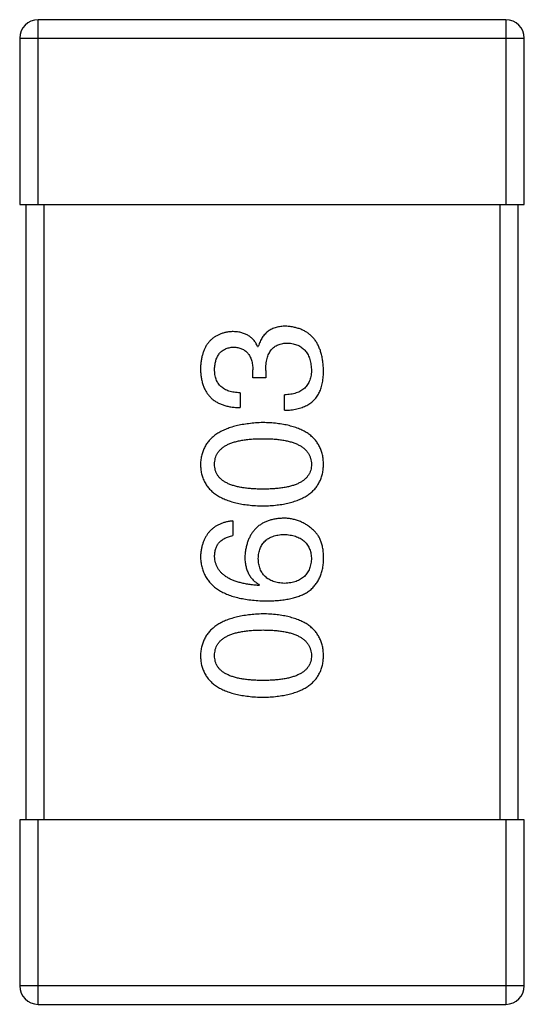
# Model space of a CAD drawing. Header units: millimetres. Extents: x 42 to 554, y 166 to 335.
# Tile 173 of 256: x 399.245 to 400.065, y 255.096 to 256.696. Entities that reach past the tile are written whole.
import ezdxf

# ---------------------------------------------------------------- set-up
doc = ezdxf.new("R2010")
doc.units = ezdxf.units.MM
doc.header["$LTSCALE"] = 30.734
doc.layers.get('0').update_dxf_attribs({"linetype": 'CONTINUOUS'})

msp = doc.modelspace()

# ---------------------------------------------------------------- linework, layer by layer
at = {"linetype": 'Continuous'}
for p, q in [((399.2746, 256.3959), (399.2746, 256.6959)), ((400.0346, 256.6959), (399.2746, 256.6959)), ((400.0346, 256.6959), (400.0346, 256.3959)), ((399.2446, 256.6659), (399.2446, 256.3959)), ((399.2446, 256.6659), (400.0646, 256.6659)), ((400.0646, 256.3959), (400.0646, 256.6659)), ((399.2446, 256.3959), (400.0646, 256.3959)), ((399.2546, 256.3959), (399.2546, 255.3959)), ((399.2846, 255.3959), (399.2846, 256.3959)), ((400.0246, 256.3959), (400.0246, 255.3959)), ((400.0546, 255.3959), (400.0546, 256.3959)), ((399.6312, 256.165), (399.6323, 256.165)), ((399.6236, 256.1137), (399.6236, 256.1268)), ((399.6444, 256.1137), (399.6236, 256.1137)), ((399.6444, 256.1257), (399.6444, 256.1137)), ((399.6028, 256.0896), (399.6028, 256.0656)), ((399.675, 256.0612), (399.675, 256.0864)), ((399.5908, 255.8815), (399.5908, 255.8575)), ((399.6345, 255.7777), (399.6334, 255.7766)), ((399.2446, 255.3959), (399.2446, 255.1259)), ((400.0646, 255.3959), (399.2446, 255.3959)), ((399.2746, 255.0959), (399.2746, 255.3959)), ((400.0346, 255.3959), (400.0346, 255.0959)), ((400.0646, 255.1259), (400.0646, 255.3959)), ((400.0646, 255.1259), (399.2446, 255.1259)), ((399.2746, 255.0959), (400.0346, 255.0959))]:
    msp.add_line(p, q, dxfattribs=at)
for centre, start, end in [((399.2746, 256.6659), 90, 180), ((400.0346, 256.6659), 0, 90), ((399.2746, 255.1259), 180, 270), ((400.0346, 255.1259), 270, 0)]:
    msp.add_arc(centre, 0.03, start, end, dxfattribs=at)
for points, knots in [([(399.6771, 256.1978), (399.6757, 256.1978), (399.6729, 256.1978), (399.6689, 256.1973), (399.665, 256.1968), (399.6613, 256.1958), (399.6578, 256.1947), (399.6544, 256.1933), (399.6513, 256.1916), (399.6484, 256.1897), (399.6457, 256.1875), (399.6432, 256.1851), (399.6409, 256.1823), (399.6387, 256.1794), (399.6369, 256.1761), (399.6351, 256.1727), (399.6336, 256.169), (399.6328, 256.1664), (399.6323, 256.165)], [0, 0, 0, 0, 0.071215, 0.138707, 0.20396, 0.266995, 0.327734, 0.387609, 0.445602, 0.503345, 0.561136, 0.618597, 0.677672, 0.738255, 0.799989, 0.863961, 0.930555, 1, 1, 1, 1]), ([(399.7383, 256.1268), (399.7382, 256.1295), (399.738, 256.1349), (399.737, 256.1426), (399.7356, 256.1498), (399.7338, 256.1566), (399.7316, 256.1628), (399.7288, 256.1685), (399.7257, 256.1738), (399.7221, 256.1785), (399.718, 256.1827), (399.7135, 256.1864), (399.7085, 256.1896), (399.7031, 256.1923), (399.6972, 256.1945), (399.6909, 256.1961), (399.6842, 256.1973), (399.6795, 256.1977), (399.6771, 256.1978)], [0, 0, 0, 0, 0.078078, 0.151942, 0.221594, 0.28726, 0.350176, 0.409768, 0.467648, 0.523784, 0.578904, 0.634014, 0.689819, 0.746826, 0.805875, 0.867063, 0.931764, 1, 1, 1, 1]), ([(399.5897, 256.1891), (399.5877, 256.1889), (399.5838, 256.1886), (399.5782, 256.1875), (399.573, 256.1861), (399.5681, 256.1842), (399.5636, 256.1819), (399.5594, 256.1792), (399.5556, 256.176), (399.5522, 256.1724), (399.5491, 256.1685), (399.5465, 256.164), (399.5442, 256.1592), (399.5423, 256.154), (399.5407, 256.1483), (399.5396, 256.1422), (399.5387, 256.1357), (399.5385, 256.1313), (399.5383, 256.129)], [0, 0, 0, 0, 0.067521, 0.132139, 0.193339, 0.252064, 0.309083, 0.364848, 0.420021, 0.475612, 0.532002, 0.589602, 0.649896, 0.712634, 0.778603, 0.848416, 0.922155, 1, 1, 1, 1]), ([(399.6312, 256.165), (399.6303, 256.1669), (399.6284, 256.1707), (399.6247, 256.1756), (399.6204, 256.1798), (399.6154, 256.1833), (399.6099, 256.1859), (399.6037, 256.1878), (399.5969, 256.1889), (399.5922, 256.189), (399.5897, 256.1891)], [0, 0, 0, 0, 0.125227, 0.244792, 0.361427, 0.478215, 0.59667, 0.722058, 0.856314, 1, 1, 1, 1]), ([(399.5613, 256.1279), (399.5614, 256.1293), (399.5615, 256.1319), (399.562, 256.1358), (399.5627, 256.1394), (399.5635, 256.1428), (399.5647, 256.146), (399.5661, 256.1488), (399.5676, 256.1515), (399.5694, 256.1539), (399.5714, 256.156), (399.5738, 256.1579), (399.5762, 256.1596), (399.5789, 256.1609), (399.5819, 256.1621), (399.585, 256.163), (399.5884, 256.1636), (399.5907, 256.1638), (399.5919, 256.1639)], [0, 0, 0, 0, 0.078051, 0.151197, 0.220412, 0.286742, 0.34933, 0.409464, 0.467368, 0.52298, 0.578639, 0.633998, 0.690142, 0.746855, 0.805868, 0.867776, 0.932345, 1, 1, 1, 1]), ([(399.5919, 256.1639), (399.5931, 256.1639), (399.5956, 256.1637), (399.5991, 256.1632), (399.6023, 256.1624), (399.6053, 256.1613), (399.6081, 256.1599), (399.6107, 256.1582), (399.6131, 256.1563), (399.6152, 256.1541), (399.6171, 256.1517), (399.6187, 256.1489), (399.6201, 256.1459), (399.6213, 256.1426), (399.6222, 256.139), (399.6229, 256.1352), (399.6234, 256.1311), (399.6235, 256.1282), (399.6236, 256.1268)], [0, 0, 0, 0, 0.067741, 0.131599, 0.192143, 0.249977, 0.306453, 0.361639, 0.416449, 0.471489, 0.527582, 0.584873, 0.644974, 0.70814, 0.77492, 0.845909, 0.920585, 1, 1, 1, 1]), ([(399.6444, 256.1257), (399.6444, 256.1275), (399.6444, 256.131), (399.6449, 256.1361), (399.6455, 256.1408), (399.6466, 256.1452), (399.6478, 256.1493), (399.6493, 256.153), (399.6512, 256.1563), (399.6533, 256.1593), (399.6557, 256.162), (399.6584, 256.1643), (399.6614, 256.1662), (399.6646, 256.1678), (399.6682, 256.169), (399.672, 256.1699), (399.6761, 256.1704), (399.679, 256.1705), (399.6804, 256.1705)], [0, 0, 0, 0, 0.082495, 0.159728, 0.232496, 0.300725, 0.365163, 0.425859, 0.483728, 0.538892, 0.592921, 0.646195, 0.699968, 0.754746, 0.811387, 0.870806, 0.933482, 1, 1, 1, 1]), ([(399.6804, 256.1705), (399.6819, 256.1704), (399.6847, 256.1702), (399.6889, 256.1694), (399.6927, 256.1684), (399.6963, 256.1671), (399.6997, 256.1655), (399.7028, 256.1636), (399.7055, 256.1613), (399.7081, 256.1588), (399.7104, 256.156), (399.7123, 256.1528), (399.7141, 256.1494), (399.7156, 256.1457), (399.7167, 256.1416), (399.7176, 256.1373), (399.7183, 256.1327), (399.7186, 256.1295), (399.7187, 256.1279)], [0, 0, 0, 0, 0.068514, 0.133941, 0.195994, 0.255362, 0.312994, 0.369441, 0.424687, 0.480522, 0.537148, 0.594801, 0.654411, 0.716817, 0.781981, 0.850498, 0.923306, 1, 1, 1, 1]), ([(399.5383, 256.129), (399.5384, 256.1265), (399.5386, 256.1216), (399.5395, 256.1145), (399.5408, 256.1078), (399.5427, 256.1017), (399.545, 256.096), (399.5478, 256.0909), (399.5511, 256.0861), (399.5549, 256.0819), (399.5592, 256.0781), (399.564, 256.0749), (399.5693, 256.0722), (399.5751, 256.0698), (399.5813, 256.068), (399.5881, 256.0667), (399.5953, 256.0658), (399.6003, 256.0657), (399.6028, 256.0656)], [0, 0, 0, 0, 0.073232, 0.142595, 0.207997, 0.270074, 0.329156, 0.386529, 0.441846, 0.496976, 0.551877, 0.607941, 0.665637, 0.725446, 0.788542, 0.855101, 0.925196, 1, 1, 1, 1]), ([(399.6028, 256.0896), (399.6012, 256.0897), (399.5979, 256.0898), (399.5932, 256.0904), (399.5888, 256.0912), (399.5847, 256.0923), (399.581, 256.0938), (399.5776, 256.0955), (399.5744, 256.0974), (399.5716, 256.0997), (399.5692, 256.1022), (399.5671, 256.1051), (399.5653, 256.1082), (399.5638, 256.1116), (399.5627, 256.1153), (399.5619, 256.1192), (399.5614, 256.1235), (399.5613, 256.1264), (399.5613, 256.1279)], [0, 0, 0, 0, 0.078134, 0.15164, 0.221358, 0.286689, 0.348614, 0.407697, 0.464247, 0.520153, 0.574432, 0.629291, 0.684538, 0.742032, 0.801329, 0.863637, 0.930123, 1, 1, 1, 1]), ([(399.7187, 256.1279), (399.7187, 256.1262), (399.7186, 256.1231), (399.7181, 256.1185), (399.7172, 256.1142), (399.716, 256.1102), (399.7145, 256.1064), (399.7126, 256.1031), (399.7104, 256.1), (399.7078, 256.0972), (399.7048, 256.0948), (399.7016, 256.0926), (399.698, 256.0908), (399.694, 256.0893), (399.6897, 256.088), (399.6851, 256.0872), (399.6802, 256.0866), (399.6767, 256.0864), (399.675, 256.0864)], [0, 0, 0, 0, 0.071272, 0.13882, 0.201858, 0.262757, 0.320043, 0.376709, 0.431462, 0.486034, 0.541209, 0.597703, 0.65589, 0.717768, 0.782056, 0.850407, 0.92277, 1, 1, 1, 1]), ([(399.7318, 256.0907), (399.7323, 256.0919), (399.7334, 256.0942), (399.7347, 256.098), (399.7359, 256.102), (399.7367, 256.1064), (399.7375, 256.1111), (399.738, 256.116), (399.7383, 256.1213), (399.7383, 256.1249), (399.7383, 256.1268)], [0, 0, 0, 0, 0.101955, 0.208983, 0.322698, 0.44339, 0.570851, 0.70629, 0.84885, 1, 1, 1, 1]), ([(399.675, 256.0612), (399.6767, 256.0613), (399.6802, 256.0614), (399.6853, 256.0618), (399.6902, 256.0626), (399.6949, 256.0634), (399.6993, 256.0645), (399.7034, 256.0658), (399.7073, 256.0674), (399.711, 256.0691), (399.7145, 256.071), (399.7177, 256.0732), (399.7206, 256.0756), (399.7234, 256.0782), (399.7259, 256.081), (399.7281, 256.084), (399.7301, 256.0873), (399.7312, 256.0896), (399.7318, 256.0907)], [0, 0, 0, 0, 0.078937, 0.154495, 0.226898, 0.296844, 0.363348, 0.427781, 0.48946, 0.549586, 0.607902, 0.664733, 0.720805, 0.776157, 0.831175, 0.886736, 0.943094, 1, 1, 1, 1]), ([(399.64, 256.0413), (399.636, 256.0411), (399.6282, 256.0408), (399.6169, 256.0396), (399.6063, 256.038), (399.5965, 256.036), (399.5875, 256.0335), (399.5792, 256.0304), (399.5717, 256.0269), (399.5649, 256.0229), (399.5589, 256.0184), (399.5536, 256.0134), (399.5491, 256.008), (399.5454, 256.002), (399.5425, 255.9956), (399.5402, 255.9887), (399.5388, 255.9813), (399.5385, 255.9762), (399.5383, 255.9735)], [0, 0, 0, 0, 0.088475, 0.171606, 0.249595, 0.322626, 0.391327, 0.455765, 0.516374, 0.573675, 0.628522, 0.681161, 0.732559, 0.783563, 0.83504, 0.887639, 0.942585, 1, 1, 1, 1]), ([(399.7383, 255.9735), (399.7382, 255.9762), (399.738, 255.9814), (399.7367, 255.9889), (399.7347, 255.9959), (399.7319, 256.0024), (399.7284, 256.0084), (399.7241, 256.014), (399.719, 256.019), (399.7132, 256.0235), (399.7066, 256.0274), (399.6993, 256.0309), (399.6912, 256.0339), (399.6824, 256.0364), (399.6729, 256.0384), (399.6626, 256.0399), (399.6515, 256.0409), (399.6439, 256.0412), (399.64, 256.0413)], [0, 0, 0, 0, 0.059134, 0.115603, 0.169236, 0.221572, 0.273254, 0.32474, 0.377319, 0.431815, 0.488555, 0.548609, 0.612242, 0.680182, 0.75251, 0.829782, 0.91231, 1, 1, 1, 1]), ([(399.5613, 255.9735), (399.5614, 255.9752), (399.5615, 255.9785), (399.5624, 255.9833), (399.5639, 255.9877), (399.5661, 255.9918), (399.5689, 255.9955), (399.5723, 255.999), (399.5764, 256.0021), (399.581, 256.0049), (399.5863, 256.0073), (399.5922, 256.0094), (399.5986, 256.0111), (399.6057, 256.0126), (399.6134, 256.0137), (399.6217, 256.0145), (399.6307, 256.015), (399.6368, 256.015), (399.64, 256.0151)], [0, 0, 0, 0, 0.050604, 0.098688, 0.145699, 0.191791, 0.238625, 0.286717, 0.337546, 0.391814, 0.449755, 0.512106, 0.579685, 0.652048, 0.730262, 0.814146, 0.904281, 1, 1, 1, 1]), ([(399.64, 256.0151), (399.6431, 256.015), (399.6492, 256.015), (399.658, 256.0145), (399.6662, 256.0137), (399.6738, 256.0126), (399.6809, 256.0111), (399.6873, 256.0094), (399.6931, 256.0073), (399.6984, 256.0048), (399.703, 256.0021), (399.7071, 255.999), (399.7106, 255.9956), (399.7134, 255.9918), (399.7157, 255.9877), (399.7173, 255.9833), (399.7184, 255.9785), (399.7186, 255.9752), (399.7187, 255.9735)], [0, 0, 0, 0, 0.094834, 0.184067, 0.267029, 0.344713, 0.417334, 0.484367, 0.546941, 0.604717, 0.65953, 0.710539, 0.759381, 0.806382, 0.853027, 0.900623, 0.949121, 1, 1, 1, 1]), ([(399.5383, 255.9735), (399.5385, 255.9709), (399.5387, 255.9657), (399.54, 255.9582), (399.5421, 255.9512), (399.545, 255.9447), (399.5486, 255.9386), (399.5531, 255.9331), (399.5583, 255.9281), (399.5643, 255.9236), (399.5711, 255.9196), (399.5787, 255.9162), (399.587, 255.9132), (399.5961, 255.9107), (399.606, 255.9087), (399.6166, 255.9072), (399.628, 255.9062), (399.6359, 255.9059), (399.64, 255.9058)], [0, 0, 0, 0, 0.057911, 0.113262, 0.165956, 0.217443, 0.268511, 0.319665, 0.372, 0.426129, 0.483365, 0.543779, 0.607756, 0.676562, 0.749704, 0.827713, 0.911177, 1, 1, 1, 1]), ([(399.64, 255.9331), (399.6368, 255.9331), (399.6307, 255.9332), (399.6217, 255.9337), (399.6134, 255.9344), (399.6057, 255.9355), (399.5986, 255.937), (399.5922, 255.9386), (399.5863, 255.9407), (399.5811, 255.9431), (399.5764, 255.9458), (399.5723, 255.9487), (399.5689, 255.9521), (399.5661, 255.9558), (399.5639, 255.9598), (399.5624, 255.9641), (399.5615, 255.9687), (399.5614, 255.9719), (399.5613, 255.9735)], [0, 0, 0, 0, 0.096452, 0.187278, 0.271765, 0.350519, 0.423437, 0.491321, 0.554011, 0.612224, 0.666281, 0.717003, 0.764884, 0.811423, 0.856783, 0.902993, 0.950236, 1, 1, 1, 1]), ([(399.64, 255.9058), (399.6439, 255.9059), (399.6515, 255.9062), (399.6626, 255.9072), (399.6729, 255.9087), (399.6824, 255.9107), (399.6912, 255.9132), (399.6993, 255.9162), (399.7066, 255.9196), (399.7132, 255.9237), (399.719, 255.9281), (399.7241, 255.9331), (399.7284, 255.9387), (399.7319, 255.9447), (399.7347, 255.9512), (399.7367, 255.9582), (399.738, 255.9657), (399.7382, 255.9709), (399.7383, 255.9735)], [0, 0, 0, 0, 0.087693, 0.170223, 0.247496, 0.319826, 0.387768, 0.451403, 0.511459, 0.568358, 0.622671, 0.675251, 0.726739, 0.778422, 0.830759, 0.884394, 0.940865, 1, 1, 1, 1]), ([(399.7187, 255.9735), (399.7186, 255.9719), (399.7185, 255.9687), (399.7176, 255.9641), (399.7161, 255.9597), (399.7138, 255.9558), (399.711, 255.9521), (399.7076, 255.9487), (399.7036, 255.9458), (399.6989, 255.9431), (399.6937, 255.9407), (399.6878, 255.9386), (399.6813, 255.937), (399.6742, 255.9355), (399.6665, 255.9344), (399.6582, 255.9337), (399.6493, 255.9332), (399.6432, 255.9331), (399.64, 255.9331)], [0, 0, 0, 0, 0.049766, 0.097012, 0.143225, 0.188786, 0.235079, 0.282962, 0.333687, 0.387747, 0.445963, 0.508657, 0.576545, 0.649868, 0.72822, 0.812712, 0.903543, 1, 1, 1, 1]), ([(399.5908, 255.8815), (399.5888, 255.8812), (399.5849, 255.8808), (399.5793, 255.8795), (399.574, 255.8779), (399.5691, 255.8759), (399.5645, 255.8736), (399.5604, 255.8709), (399.5565, 255.8678), (399.553, 255.8644), (399.5499, 255.8605), (399.5472, 255.8563), (399.5448, 255.8518), (399.5428, 255.8468), (399.5411, 255.8415), (399.5398, 255.8359), (399.5389, 255.8298), (399.5385, 255.8257), (399.5383, 255.8236)], [0, 0, 0, 0, 0.06947, 0.136096, 0.199592, 0.260665, 0.319672, 0.377156, 0.433415, 0.489984, 0.546535, 0.604276, 0.663499, 0.725182, 0.788953, 0.855683, 0.926216, 1, 1, 1, 1]), ([(399.6728, 255.8859), (399.6704, 255.8857), (399.6659, 255.8855), (399.6592, 255.8845), (399.653, 255.8831), (399.6472, 255.8813), (399.6418, 255.879), (399.6369, 255.8762), (399.6323, 255.873), (399.6282, 255.8693), (399.6245, 255.8651), (399.6211, 255.8605), (399.6184, 255.8555), (399.6159, 255.85), (399.6139, 255.844), (399.6123, 255.8376), (399.6111, 255.8307), (399.6107, 255.826), (399.6105, 255.8236)], [0, 0, 0, 0, 0.071527, 0.139094, 0.20346, 0.264939, 0.323904, 0.381383, 0.437591, 0.493343, 0.549401, 0.606085, 0.664838, 0.725424, 0.788712, 0.855452, 0.925772, 1, 1, 1, 1]), ([(399.722, 255.8662), (399.7202, 255.8678), (399.7168, 255.8709), (399.7112, 255.8749), (399.7054, 255.8783), (399.6993, 255.8811), (399.693, 255.8832), (399.6865, 255.8848), (399.6797, 255.8857), (399.6751, 255.8858), (399.6728, 255.8859)], [0, 0, 0, 0, 0.129393, 0.255335, 0.378531, 0.500878, 0.622934, 0.746191, 0.87096, 1, 1, 1, 1]), ([(399.5613, 255.8236), (399.5614, 255.8258), (399.5615, 255.8302), (399.563, 255.8363), (399.5653, 255.8417), (399.5685, 255.8464), (399.5728, 255.8503), (399.578, 255.8535), (399.584, 255.856), (399.5885, 255.8569), (399.5908, 255.8575)], [0, 0, 0, 0, 0.136586, 0.261496, 0.378089, 0.490612, 0.605522, 0.725767, 0.8561, 1, 1, 1, 1]), ([(399.6323, 255.8203), (399.6324, 255.8218), (399.6325, 255.8247), (399.6332, 255.829), (399.634, 255.833), (399.6352, 255.8367), (399.6368, 255.8401), (399.6386, 255.8433), (399.6408, 255.8461), (399.6432, 255.8488), (399.646, 255.8511), (399.6491, 255.8532), (399.6525, 255.8549), (399.6562, 255.8565), (399.6602, 255.8576), (399.6644, 255.8586), (399.669, 255.8593), (399.6722, 255.8595), (399.6739, 255.8596)], [0, 0, 0, 0, 0.069884, 0.136529, 0.199638, 0.259844, 0.317774, 0.374356, 0.430026, 0.485148, 0.5409, 0.597889, 0.657472, 0.718614, 0.783613, 0.85129, 0.923712, 1, 1, 1, 1]), ([(399.6739, 255.8596), (399.6756, 255.8595), (399.679, 255.8593), (399.6838, 255.8586), (399.6884, 255.8577), (399.6926, 255.8565), (399.6965, 255.8551), (399.7001, 255.8533), (399.7034, 255.8513), (399.7064, 255.849), (399.7091, 255.8465), (399.7114, 255.8437), (399.7134, 255.8406), (399.7151, 255.8373), (399.7165, 255.8337), (399.7176, 255.8298), (399.7183, 255.8257), (399.7185, 255.8228), (399.7187, 255.8214)], [0, 0, 0, 0, 0.078863, 0.153308, 0.223539, 0.289857, 0.35341, 0.413572, 0.471721, 0.528235, 0.584279, 0.638781, 0.69466, 0.751251, 0.809198, 0.869697, 0.933318, 1, 1, 1, 1]), ([(399.7383, 255.817), (399.7384, 255.8198), (399.7385, 255.8252), (399.7379, 255.833), (399.7367, 255.8402), (399.7349, 255.8467), (399.7326, 255.8526), (399.7297, 255.8578), (399.7262, 255.8624), (399.7234, 255.8649), (399.722, 255.8662)], [0, 0, 0, 0, 0.156782, 0.301945, 0.436395, 0.561474, 0.678489, 0.78853, 0.894967, 1, 1, 1, 1]), ([(399.5383, 255.8236), (399.5385, 255.8207), (399.5389, 255.8152), (399.5403, 255.8072), (399.5426, 255.7998), (399.5456, 255.7928), (399.5495, 255.7864), (399.5542, 255.7805), (399.5597, 255.7751), (399.566, 255.7704), (399.573, 255.7661), (399.5809, 255.7624), (399.5895, 255.7592), (399.599, 255.7566), (399.6092, 255.7545), (399.6202, 255.753), (399.632, 255.7518), (399.6402, 255.7516), (399.6444, 255.7514)], [0, 0, 0, 0, 0.058957, 0.115262, 0.16907, 0.221312, 0.273147, 0.324961, 0.377649, 0.432026, 0.488925, 0.549039, 0.612912, 0.680653, 0.753056, 0.830314, 0.912483, 1, 1, 1, 1]), ([(399.6334, 255.7766), (399.6306, 255.7768), (399.6251, 255.7772), (399.6172, 255.7782), (399.6097, 255.7795), (399.6028, 255.781), (399.5964, 255.7829), (399.5906, 255.7851), (399.5852, 255.7876), (399.5804, 255.7904), (399.5762, 255.7935), (399.5724, 255.7969), (399.5692, 255.8006), (399.5666, 255.8046), (399.5644, 255.8089), (399.5628, 255.8135), (399.5617, 255.8184), (399.5614, 255.8218), (399.5613, 255.8236)], [0, 0, 0, 0, 0.089218, 0.173709, 0.252753, 0.326963, 0.397099, 0.462534, 0.524018, 0.582178, 0.637235, 0.689955, 0.741228, 0.791618, 0.841661, 0.892925, 0.945259, 1, 1, 1, 1]), ([(399.6105, 255.8236), (399.6105, 255.8209), (399.6107, 255.8158), (399.6118, 255.8085), (399.6137, 255.8018), (399.6163, 255.7957), (399.6197, 255.7902), (399.6239, 255.7853), (399.6289, 255.7811), (399.6326, 255.7788), (399.6345, 255.7777)], [0, 0, 0, 0, 0.144617, 0.279572, 0.40596, 0.526097, 0.64389, 0.760003, 0.877724, 1, 1, 1, 1]), ([(399.675, 255.7799), (399.6733, 255.78), (399.67, 255.7802), (399.6653, 255.7809), (399.6609, 255.7819), (399.6567, 255.7831), (399.653, 255.7847), (399.6495, 255.7865), (399.6463, 255.7886), (399.6435, 255.791), (399.641, 255.7937), (399.6388, 255.7967), (399.6369, 255.7999), (399.6353, 255.8034), (399.6341, 255.8073), (399.6332, 255.8114), (399.6325, 255.8157), (399.6324, 255.8187), (399.6323, 255.8203)], [0, 0, 0, 0, 0.076072, 0.148369, 0.216753, 0.281358, 0.342792, 0.401604, 0.458929, 0.514444, 0.569818, 0.625343, 0.681554, 0.739608, 0.800134, 0.863477, 0.929547, 1, 1, 1, 1]), ([(399.7187, 255.8214), (399.7186, 255.8198), (399.7185, 255.8167), (399.7178, 255.8122), (399.7169, 255.808), (399.7156, 255.8041), (399.714, 255.8004), (399.7121, 255.7971), (399.7098, 255.794), (399.7072, 255.7913), (399.7043, 255.7888), (399.7011, 255.7867), (399.6975, 255.7847), (399.6936, 255.7832), (399.6894, 255.7819), (399.6849, 255.7809), (399.68, 255.7802), (399.6767, 255.78), (399.675, 255.7799)], [0, 0, 0, 0, 0.070403, 0.137196, 0.200053, 0.260887, 0.31876, 0.37535, 0.430743, 0.485927, 0.541678, 0.598832, 0.657726, 0.719441, 0.783504, 0.851852, 0.923533, 1, 1, 1, 1]), ([(399.7121, 255.7656), (399.7141, 255.7671), (399.7181, 255.7701), (399.7233, 255.7753), (399.7277, 255.781), (399.7314, 255.7872), (399.7343, 255.7939), (399.7364, 255.8012), (399.7379, 255.8089), (399.7382, 255.8143), (399.7383, 255.817)], [0, 0, 0, 0, 0.125033, 0.246266, 0.36603, 0.485265, 0.606781, 0.732144, 0.862551, 1, 1, 1, 1]), ([(399.6444, 255.7514), (399.6479, 255.7515), (399.6548, 255.7515), (399.6648, 255.7523), (399.6742, 255.7533), (399.683, 255.7549), (399.6912, 255.7568), (399.6988, 255.7593), (399.7057, 255.7622), (399.71, 255.7645), (399.7121, 255.7656)], [0, 0, 0, 0, 0.151498, 0.29521, 0.430242, 0.557137, 0.677306, 0.790845, 0.898111, 1, 1, 1, 1]), ([(399.64, 255.7304), (399.636, 255.7303), (399.6282, 255.7299), (399.6169, 255.7288), (399.6063, 255.7272), (399.5965, 255.7251), (399.5875, 255.7226), (399.5792, 255.7196), (399.5717, 255.7161), (399.5649, 255.712), (399.5589, 255.7075), (399.5536, 255.7026), (399.5491, 255.6971), (399.5454, 255.6911), (399.5425, 255.6847), (399.5402, 255.6778), (399.5388, 255.6704), (399.5385, 255.6653), (399.5383, 255.6627)], [0, 0, 0, 0, 0.088475, 0.171606, 0.249595, 0.322626, 0.391327, 0.455765, 0.516374, 0.573675, 0.628522, 0.681161, 0.732559, 0.783563, 0.83504, 0.887639, 0.942585, 1, 1, 1, 1]), ([(399.7383, 255.6627), (399.7382, 255.6653), (399.738, 255.6705), (399.7367, 255.678), (399.7347, 255.685), (399.7319, 255.6915), (399.7284, 255.6976), (399.7241, 255.7031), (399.719, 255.7081), (399.7132, 255.7126), (399.7066, 255.7166), (399.6993, 255.72), (399.6912, 255.723), (399.6824, 255.7255), (399.6729, 255.7276), (399.6626, 255.729), (399.6515, 255.73), (399.6439, 255.7303), (399.64, 255.7304)], [0, 0, 0, 0, 0.059134, 0.115603, 0.169236, 0.221572, 0.273254, 0.32474, 0.377319, 0.431815, 0.488555, 0.548609, 0.612242, 0.680182, 0.75251, 0.829782, 0.91231, 1, 1, 1, 1]), ([(399.5613, 255.6627), (399.5614, 255.6644), (399.5615, 255.6676), (399.5624, 255.6724), (399.5639, 255.6768), (399.5661, 255.6809), (399.5689, 255.6847), (399.5723, 255.6881), (399.5764, 255.6912), (399.581, 255.694), (399.5863, 255.6964), (399.5922, 255.6985), (399.5986, 255.7003), (399.6057, 255.7017), (399.6134, 255.7028), (399.6217, 255.7036), (399.6307, 255.7041), (399.6368, 255.7042), (399.64, 255.7042)], [0, 0, 0, 0, 0.050604, 0.098688, 0.145699, 0.191791, 0.238625, 0.286717, 0.337546, 0.391814, 0.449755, 0.512106, 0.579685, 0.652048, 0.730262, 0.814146, 0.904281, 1, 1, 1, 1]), ([(399.64, 255.7042), (399.6431, 255.7042), (399.6492, 255.7041), (399.658, 255.7036), (399.6662, 255.7028), (399.6738, 255.7017), (399.6809, 255.7003), (399.6873, 255.6985), (399.6931, 255.6964), (399.6984, 255.694), (399.703, 255.6912), (399.7071, 255.6881), (399.7106, 255.6847), (399.7134, 255.6809), (399.7157, 255.6768), (399.7173, 255.6724), (399.7184, 255.6676), (399.7186, 255.6644), (399.7187, 255.6627)], [0, 0, 0, 0, 0.094834, 0.184067, 0.267029, 0.344713, 0.417334, 0.484367, 0.546941, 0.604717, 0.65953, 0.710539, 0.759381, 0.806382, 0.853027, 0.900623, 0.949121, 1, 1, 1, 1]), ([(399.5383, 255.6627), (399.5385, 255.66), (399.5387, 255.6548), (399.54, 255.6473), (399.5421, 255.6403), (399.545, 255.6338), (399.5486, 255.6278), (399.5531, 255.6223), (399.5583, 255.6172), (399.5643, 255.6128), (399.5711, 255.6088), (399.5787, 255.6053), (399.587, 255.6023), (399.5961, 255.5998), (399.606, 255.5978), (399.6166, 255.5963), (399.628, 255.5953), (399.6359, 255.5951), (399.64, 255.5949)], [0, 0, 0, 0, 0.057911, 0.113262, 0.165956, 0.217443, 0.268511, 0.319665, 0.372, 0.426129, 0.483365, 0.543779, 0.607756, 0.676562, 0.749704, 0.827713, 0.911177, 1, 1, 1, 1]), ([(399.64, 255.6222), (399.6368, 255.6223), (399.6307, 255.6223), (399.6217, 255.6228), (399.6134, 255.6236), (399.6057, 255.6246), (399.5986, 255.6261), (399.5922, 255.6278), (399.5863, 255.6298), (399.5811, 255.6322), (399.5764, 255.6349), (399.5723, 255.6379), (399.5689, 255.6412), (399.5661, 255.6449), (399.5639, 255.6489), (399.5624, 255.6532), (399.5615, 255.6578), (399.5614, 255.661), (399.5613, 255.6627)], [0, 0, 0, 0, 0.096452, 0.187278, 0.271765, 0.350519, 0.423437, 0.491321, 0.554011, 0.612224, 0.666281, 0.717003, 0.764884, 0.811423, 0.856783, 0.902993, 0.950236, 1, 1, 1, 1]), ([(399.64, 255.5949), (399.6439, 255.5951), (399.6515, 255.5953), (399.6626, 255.5963), (399.6729, 255.5978), (399.6824, 255.5998), (399.6912, 255.6023), (399.6993, 255.6053), (399.7066, 255.6088), (399.7132, 255.6128), (399.719, 255.6172), (399.7241, 255.6223), (399.7284, 255.6278), (399.7319, 255.6338), (399.7347, 255.6403), (399.7367, 255.6473), (399.738, 255.6548), (399.7382, 255.66), (399.7383, 255.6627)], [0, 0, 0, 0, 0.087693, 0.170223, 0.247496, 0.319826, 0.387768, 0.451403, 0.511459, 0.568358, 0.622671, 0.675251, 0.726739, 0.778422, 0.830759, 0.884394, 0.940865, 1, 1, 1, 1]), ([(399.7187, 255.6627), (399.7186, 255.661), (399.7185, 255.6578), (399.7176, 255.6532), (399.7161, 255.6489), (399.7138, 255.6449), (399.711, 255.6412), (399.7076, 255.6379), (399.7036, 255.6349), (399.6989, 255.6322), (399.6937, 255.6298), (399.6878, 255.6278), (399.6813, 255.6261), (399.6742, 255.6246), (399.6665, 255.6236), (399.6582, 255.6228), (399.6493, 255.6223), (399.6432, 255.6223), (399.64, 255.6222)], [0, 0, 0, 0, 0.049766, 0.097012, 0.143225, 0.188786, 0.235079, 0.282962, 0.333687, 0.387747, 0.445963, 0.508657, 0.576545, 0.649868, 0.72822, 0.812712, 0.903543, 1, 1, 1, 1])]:
    msp.add_open_spline(points, degree=3, knots=knots, dxfattribs=at)

doc.saveas('drawing.dxf')
